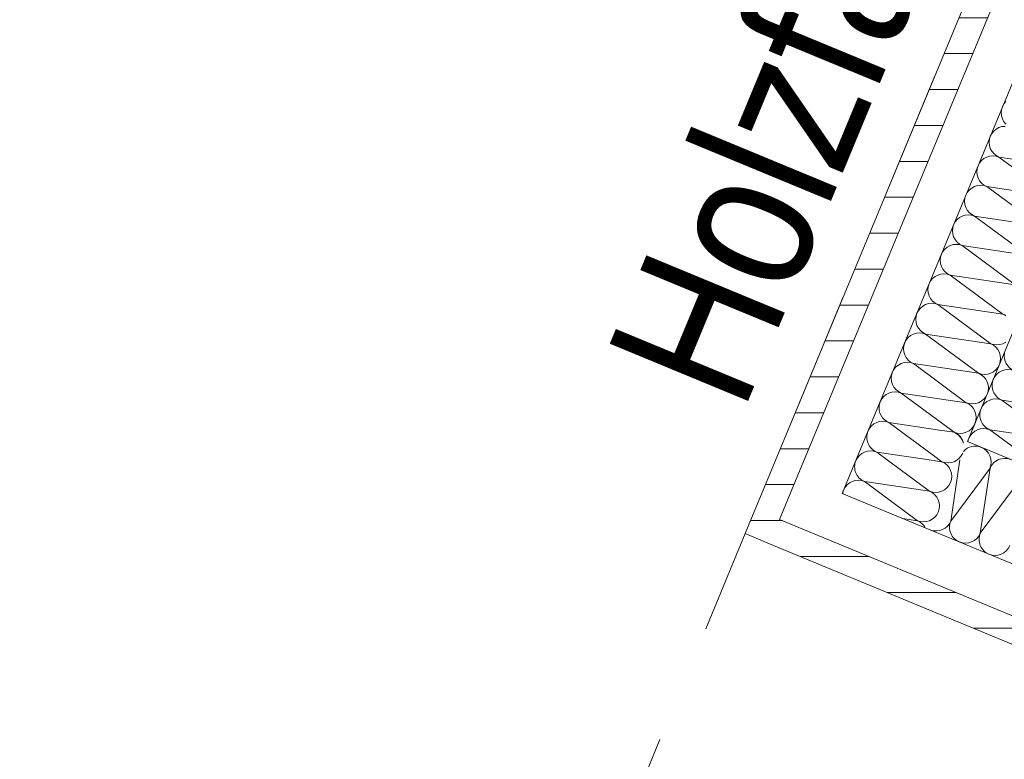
# Model space of a CAD drawing. Header units: metres. Extents: x -79 to 740, y -195 to 69.
# Tile 90 of 256: x -3.865 to -3.043, y 4.541 to 5.158. Entities that reach past the tile are written whole.
import ezdxf

# ---------------------------------------------------------------- set-up
doc = ezdxf.new("R2010")
doc.units = ezdxf.units.M
doc.header["$MEASUREMENT"] = 0
doc.linetypes.add('Strichlinie_ eng', pattern=[0.115, 0.075, -0.04])
for name, color, linetype in [('10 Fassade', 7, 'Continuous'), ('30 Dach', 7, 'Continuous'), ('95 Ausführungsplanung Bemaßung', 7, 'Continuous'), ('Neubau_10 Wand außen', 7, 'Continuous')]:
    doc.layers.add(name, color=color, linetype=linetype)
doc.styles.add('ERSTELLTER_STIL_2', font='ARIALN.TTF')
doc.dimstyles.new('ERSTELLTER_STIL__4', dxfattribs={"dimtxt": 0.125, "dimasz": 0.095143, "dimexe": 0.18, "dimexo": 0.0625, "dimgap": 0, "dimtad": 1, "dimzin": 0, "dimdsep": 46, "dimtxsty": 'ERSTELLTER_STIL_2', "dimblk": 'ARROWHEAD_6', "dimblk1": 'ARROWHEAD_6', "dimblk2": 'ARROWHEAD_6', "dimcen": 0.09, "dimse1": 1, "dimse2": 1, "dimclrd": 7, "dimclre": 7, "dimclrt": 7, "dimazin": 0, "dimtfac": 1, "dimtdec": 4, "dimtmove": 0, "dimatfit": 3, "dimfxl": 1, "dimtolj": 1, "dimtzin": 0, "dimarcsym": 0})
doc.dimstyles.new('ERSTELLTER_STIL__9', dxfattribs={"dimtxt": 0.175, "dimasz": 0.095143, "dimexe": 0.18, "dimexo": 0.0625, "dimgap": 0, "dimtad": 1, "dimzin": 0, "dimdsep": 46, "dimtxsty": 'ERSTELLTER_STIL_2', "dimblk": 'ARROWHEAD_6', "dimblk1": 'ARROWHEAD_6', "dimblk2": 'ARROWHEAD_6', "dimcen": 0.09, "dimse1": 1, "dimse2": 1, "dimclrd": 7, "dimclre": 7, "dimclrt": 7, "dimazin": 0, "dimtfac": 1, "dimtdec": 4, "dimtmove": 0, "dimatfit": 3, "dimfxl": 1, "dimtolj": 1, "dimtzin": 0, "dimarcsym": 0})
pattern_1 = [(0, (0, 0), (0, 0.03), [])]

# ---------------------------------------------------------------- blocks, each defined once
blk = doc.blocks.new('*X97')
at = {"layer": 'Neubau_10 Wand außen', "color": 8, "linetype": 'Continuous', "lineweight": 9}
for p, q in [((-3.10235, 4.79423), (-3.09548, 4.78914)), ((-3.10957, 4.79124), (-3.09548, 4.78914)), ((-3.13022, 4.78268), (-3.10568, 4.7645)), ((-3.1581, 4.77114), (-3.11589, 4.73987)), ((-3.15603, 4.77199), (-3.10568, 4.7645)), ((-3.12797, 4.74166), (-3.11589, 4.73987))]:
    blk.add_line(p, q, dxfattribs=at)
for centre, start, end in [((-3.09038, 4.80146), 13.45814, 67.5), ((-3.09038, 4.80146), 247.5, 337.5), ((-3.10058, 4.77682), 337.5, 67.5), ((-3.10058, 4.77682), 247.5, 337.5), ((-3.16516, 4.76028), 169.13637, 170.34135), ((-3.11079, 4.75218), 337.5, 67.5), ((-3.11079, 4.75218), 247.5, 337.5), ((-3.12099, 4.72755), 28.55483, 67.5)]:
    blk.add_arc(centre, 0.01333, start, end, dxfattribs=at)
blk = doc.blocks.new('*X98')
at = {"layer": 'Neubau_10 Wand außen', "color": 8, "linetype": 'Continuous', "lineweight": 9}
for p, q in [((-3.00505, 4.83453), (-2.99095, 4.83244)), ((-2.99782, 4.83753), (-2.99095, 4.83244)), ((-3.0257, 4.82598), (-3.00116, 4.8078)), ((-3.05357, 4.81444), (-3.01136, 4.78316)), ((-3.05151, 4.81529), (-3.00116, 4.8078)), ((-3.02345, 4.78496), (-3.01136, 4.78316))]:
    blk.add_line(p, q, dxfattribs=at)
for centre, start, end in [((-2.98585, 4.84475), 13.45814, 67.5), ((-2.98585, 4.84475), 247.5, 337.5), ((-2.99606, 4.82012), 337.5, 67.5), ((-2.99606, 4.82012), 247.5, 337.5), ((-3.06064, 4.80357), 169.13637, 170.34135), ((-3.00626, 4.79548), 337.5, 67.5), ((-3.00626, 4.79548), 247.5, 337.5), ((-3.01647, 4.77084), 28.55483, 67.5)]:
    blk.add_arc(centre, 0.01333, start, end, dxfattribs=at)
blk = doc.blocks.new('*X100')
at = {"layer": 'Neubau_10 Wand außen', "color": 8, "linetype": 'Continuous', "lineweight": 9}
for p, q in [((-3.04358, 5.08796), (-3.04482, 5.08566)), ((-3.04193, 5.08998), (-3.04358, 5.08796)), ((-3.04557, 5.08316), (-3.04583, 5.08055)), ((-3.04583, 5.08055), (-3.04557, 5.07795)), ((-3.04482, 5.08566), (-3.04557, 5.08316)), ((-3.04557, 5.07795), (-3.04482, 5.07545)), ((-3.04482, 5.07545), (-3.04358, 5.07315)), ((-3.04358, 5.07315), (-3.04193, 5.07113)), ((-3.05379, 5.06332), (-3.05502, 5.06102)), ((-3.05213, 5.06535), (-3.05379, 5.06332)), ((-3.05011, 5.067), (-3.05213, 5.06535)), ((-3.0478, 5.06824), (-3.05011, 5.067)), ((-3.0453, 5.06899), (-3.0478, 5.06824)), ((-3.0427, 5.06925), (-3.0453, 5.06899)), ((-3.05578, 5.05852), (-3.05604, 5.05592)), ((-3.05604, 5.05592), (-3.05578, 5.05332)), ((-3.05502, 5.06102), (-3.05578, 5.05852)), ((-3.05578, 5.05332), (-3.05502, 5.05081)), ((-3.05502, 5.05081), (-3.05379, 5.04851)), ((-3.05379, 5.04851), (-3.05213, 5.04649)), ((-3.06399, 5.03869), (-3.06523, 5.03638)), ((-3.06234, 5.04071), (-3.06399, 5.03869)), ((-3.06032, 5.04237), (-3.06234, 5.04071)), ((-3.05801, 5.0436), (-3.06032, 5.04237)), ((-3.05551, 5.04436), (-3.05801, 5.0436)), ((-3.05291, 5.04461), (-3.05551, 5.04436)), ((-3.05031, 5.04436), (-3.05291, 5.04461)), ((-3.05213, 5.04649), (-3.05011, 5.04483)), ((-3.0478, 5.0436), (-3.05031, 5.04436)), ((-3.05011, 5.04483), (-3.0478, 5.0436)), ((-3.0478, 5.0436), (-2.99343, 5.03551)), ((-3.0478, 5.0436), (-3.00363, 5.01087)), ((-3.06598, 5.03388), (-3.06624, 5.03128)), ((-3.06624, 5.03128), (-3.06598, 5.02868)), ((-3.06523, 5.03638), (-3.06598, 5.03388)), ((-3.06598, 5.02868), (-3.06523, 5.02618)), ((-3.06523, 5.02618), (-3.06399, 5.02387)), ((-3.06399, 5.02387), (-3.06234, 5.02185)), ((-3.0742, 5.01405), (-3.07543, 5.01175)), ((-3.07254, 5.01607), (-3.0742, 5.01405)), ((-3.07052, 5.01773), (-3.07254, 5.01607)), ((-3.06821, 5.01896), (-3.07052, 5.01773)), ((-3.06571, 5.01972), (-3.06821, 5.01896)), ((-3.06311, 5.01998), (-3.06571, 5.01972)), ((-3.06051, 5.01972), (-3.06311, 5.01998)), ((-3.06234, 5.02185), (-3.06032, 5.02019)), ((-3.05801, 5.01896), (-3.06051, 5.01972)), ((-3.06032, 5.02019), (-3.05801, 5.01896)), ((-3.05801, 5.01896), (-3.00363, 5.01087)), ((-3.05801, 5.01896), (-3.01384, 4.98623)), ((-3.07619, 5.00924), (-3.07645, 5.00664)), ((-3.07645, 5.00664), (-3.07619, 5.00404)), ((-3.07543, 5.01175), (-3.07619, 5.00924)), ((-3.07619, 5.00404), (-3.07543, 5.00154)), ((-3.07543, 5.00154), (-3.0742, 4.99924)), ((-3.0742, 4.99924), (-3.07254, 4.99722)), ((-3.0844, 4.98941), (-3.08564, 4.98711)), ((-3.08275, 4.99144), (-3.0844, 4.98941)), ((-3.08072, 4.99309), (-3.08275, 4.99144)), ((-3.07842, 4.99433), (-3.08072, 4.99309)), ((-3.07592, 4.99508), (-3.07842, 4.99433)), ((-3.07332, 4.99534), (-3.07592, 4.99508)), ((-3.07072, 4.99508), (-3.07332, 4.99534)), ((-3.07254, 4.99722), (-3.07052, 4.99556)), ((-3.06821, 4.99433), (-3.07072, 4.99508)), ((-3.07052, 4.99556), (-3.06821, 4.99433)), ((-3.06821, 4.99433), (-3.02404, 4.9616)), ((-3.06821, 4.99433), (-3.01384, 4.98623)), ((-3.08639, 4.98461), (-3.08665, 4.98201)), ((-3.08665, 4.98201), (-3.08639, 4.97941)), ((-3.08564, 4.98711), (-3.08639, 4.98461)), ((-3.08639, 4.97941), (-3.08564, 4.9769)), ((-3.08564, 4.9769), (-3.0844, 4.9746)), ((-3.0844, 4.9746), (-3.08275, 4.97258)), ((-3.09461, 4.96478), (-3.09584, 4.96247)), ((-3.09295, 4.9668), (-3.09461, 4.96478)), ((-3.09093, 4.96846), (-3.09295, 4.9668)), ((-3.08862, 4.96969), (-3.09093, 4.96846)), ((-3.08612, 4.97045), (-3.08862, 4.96969)), ((-3.08352, 4.9707), (-3.08612, 4.97045)), ((-3.08092, 4.97045), (-3.08352, 4.9707)), ((-3.08275, 4.97258), (-3.08072, 4.97092)), ((-3.07842, 4.96969), (-3.08092, 4.97045)), ((-3.08072, 4.97092), (-3.07842, 4.96969)), ((-3.07842, 4.96969), (-3.02404, 4.9616)), ((-3.07842, 4.96969), (-3.03425, 4.93696)), ((-3.0966, 4.95997), (-3.09686, 4.95737)), ((-3.09686, 4.95737), (-3.0966, 4.95477)), ((-3.09584, 4.96247), (-3.0966, 4.95997)), ((-3.0966, 4.95477), (-3.09584, 4.95227)), ((-3.09584, 4.95227), (-3.09461, 4.94996)), ((-3.09461, 4.94996), (-3.09295, 4.94794)), ((-3.10481, 4.94014), (-3.10605, 4.93784)), ((-3.10316, 4.94216), (-3.10481, 4.94014)), ((-3.10113, 4.94382), (-3.10316, 4.94216)), ((-3.09883, 4.94505), (-3.10113, 4.94382)), ((-3.09633, 4.94581), (-3.09883, 4.94505)), ((-3.09373, 4.94607), (-3.09633, 4.94581)), ((-3.09113, 4.94581), (-3.09373, 4.94607)), ((-3.09295, 4.94794), (-3.09093, 4.94628)), ((-3.08862, 4.94505), (-3.09113, 4.94581)), ((-3.09093, 4.94628), (-3.08862, 4.94505)), ((-3.08862, 4.94505), (-3.03425, 4.93696)), ((-3.08862, 4.94505), (-3.04445, 4.91232)), ((-3.1068, 4.93533), (-3.10706, 4.93273)), ((-3.10706, 4.93273), (-3.1068, 4.93013)), ((-3.10605, 4.93784), (-3.1068, 4.93533)), ((-3.1068, 4.93013), (-3.10605, 4.92763)), ((-3.10605, 4.92763), (-3.10481, 4.92533)), ((-3.10481, 4.92533), (-3.10316, 4.92331)), ((-3.11502, 4.9155), (-3.11625, 4.9132)), ((-3.11336, 4.91752), (-3.11502, 4.9155)), ((-3.11134, 4.91918), (-3.11336, 4.91752)), ((-3.10903, 4.92041), (-3.11134, 4.91918)), ((-3.10653, 4.92117), (-3.10903, 4.92041)), ((-3.10393, 4.92143), (-3.10653, 4.92117)), ((-3.10133, 4.92117), (-3.10393, 4.92143)), ((-3.10316, 4.92331), (-3.10113, 4.92165)), ((-3.09883, 4.92041), (-3.10133, 4.92117)), ((-3.10113, 4.92165), (-3.09883, 4.92041)), ((-3.09883, 4.92041), (-3.05466, 4.88769)), ((-3.09883, 4.92041), (-3.04445, 4.91232)), ((-3.11701, 4.9107), (-3.11727, 4.9081)), ((-3.11727, 4.9081), (-3.11701, 4.9055)), ((-3.11625, 4.9132), (-3.11701, 4.9107)), ((-3.04445, 4.91232), (-3.04195, 4.91156)), ((-3.04215, 4.91109), (-3.04445, 4.91232)), ((-3.11701, 4.9055), (-3.11625, 4.90299)), ((-3.11625, 4.90299), (-3.11502, 4.90069)), ((-3.11502, 4.90069), (-3.11336, 4.89867)), ((-3.12522, 4.89087), (-3.12646, 4.88856)), ((-3.12356, 4.89289), (-3.12522, 4.89087)), ((-3.12154, 4.89455), (-3.12356, 4.89289)), ((-3.11924, 4.89578), (-3.12154, 4.89455)), ((-3.11674, 4.89654), (-3.11924, 4.89578)), ((-3.11414, 4.89679), (-3.11674, 4.89654)), ((-3.11154, 4.89654), (-3.11414, 4.89679)), ((-3.11336, 4.89867), (-3.11134, 4.89701)), ((-3.10903, 4.89578), (-3.11154, 4.89654)), ((-3.11134, 4.89701), (-3.10903, 4.89578)), ((-3.10903, 4.89578), (-3.05466, 4.88769)), ((-3.10903, 4.89578), (-3.06486, 4.86305)), ((-3.12721, 4.88606), (-3.12747, 4.88346)), ((-3.12747, 4.88346), (-3.12721, 4.88086)), ((-3.12646, 4.88856), (-3.12721, 4.88606)), ((-3.05466, 4.88769), (-3.05216, 4.88693)), ((-3.05235, 4.88645), (-3.05466, 4.88769)), ((-3.05033, 4.8848), (-3.05235, 4.88645)), ((-3.05216, 4.88693), (-3.04956, 4.88667)), ((-3.04867, 4.88278), (-3.05033, 4.8848)), ((-3.04956, 4.88667), (-3.04695, 4.88693)), ((-3.04744, 4.88047), (-3.04867, 4.88278)), ((-3.04695, 4.88693), (-3.04445, 4.88769)), ((-3.04445, 4.88769), (-3.04215, 4.88892)), ((-3.12721, 4.88086), (-3.12646, 4.87836)), ((-3.12646, 4.87836), (-3.12522, 4.87605)), ((-3.12522, 4.87605), (-3.12356, 4.87403)), ((-3.04668, 4.87797), (-3.04744, 4.88047)), ((-3.04643, 4.87537), (-3.04668, 4.87797)), ((-3.04668, 4.87277), (-3.04643, 4.87537)), ((-3.13543, 4.86623), (-3.13666, 4.86393)), ((-3.13377, 4.86825), (-3.13543, 4.86623)), ((-3.13175, 4.86991), (-3.13377, 4.86825)), ((-3.12944, 4.87114), (-3.13175, 4.86991)), ((-3.12694, 4.8719), (-3.12944, 4.87114)), ((-3.12434, 4.87216), (-3.12694, 4.8719)), ((-3.12174, 4.8719), (-3.12434, 4.87216)), ((-3.12356, 4.87403), (-3.12154, 4.87237)), ((-3.11924, 4.87114), (-3.12174, 4.8719)), ((-3.12154, 4.87237), (-3.11924, 4.87114)), ((-3.11924, 4.87114), (-3.06486, 4.86305)), ((-3.11924, 4.87114), (-3.07507, 4.83841)), ((-3.05235, 4.86428), (-3.05033, 4.86594)), ((-3.05033, 4.86594), (-3.04867, 4.86796)), ((-3.04867, 4.86796), (-3.04744, 4.87027)), ((-3.04744, 4.87027), (-3.04668, 4.87277)), ((-3.13742, 4.86142), (-3.13768, 4.85882)), ((-3.13768, 4.85882), (-3.13742, 4.85622)), ((-3.13666, 4.86393), (-3.13742, 4.86142)), ((-3.06486, 4.86305), (-3.06236, 4.86229)), ((-3.06256, 4.86182), (-3.06486, 4.86305)), ((-3.06054, 4.86016), (-3.06256, 4.86182)), ((-3.06236, 4.86229), (-3.05976, 4.86204)), ((-3.05888, 4.85814), (-3.06054, 4.86016)), ((-3.05976, 4.86204), (-3.05716, 4.86229)), ((-3.05765, 4.85583), (-3.05888, 4.85814)), ((-3.05716, 4.86229), (-3.05466, 4.86305)), ((-3.05466, 4.86305), (-3.05235, 4.86428)), ((-3.13742, 4.85622), (-3.13666, 4.85372)), ((-3.13666, 4.85372), (-3.13543, 4.85142)), ((-3.13543, 4.85142), (-3.13377, 4.84939)), ((-3.05689, 4.85333), (-3.05765, 4.85583)), ((-3.05663, 4.85073), (-3.05689, 4.85333)), ((-3.05689, 4.84813), (-3.05663, 4.85073)), ((-3.14563, 4.84159), (-3.14686, 4.83929)), ((-3.14397, 4.84361), (-3.14563, 4.84159)), ((-3.14195, 4.84527), (-3.14397, 4.84361)), ((-3.13965, 4.8465), (-3.14195, 4.84527)), ((-3.13715, 4.84726), (-3.13965, 4.8465)), ((-3.13455, 4.84752), (-3.13715, 4.84726)), ((-3.13195, 4.84726), (-3.13455, 4.84752)), ((-3.13377, 4.84939), (-3.13175, 4.84774)), ((-3.12944, 4.8465), (-3.13195, 4.84726)), ((-3.13175, 4.84774), (-3.12944, 4.8465)), ((-3.12944, 4.8465), (-3.08527, 4.81378)), ((-3.12944, 4.8465), (-3.07507, 4.83841)), ((-3.06256, 4.83965), (-3.06054, 4.8413)), ((-3.06054, 4.8413), (-3.05888, 4.84332)), ((-3.05888, 4.84332), (-3.05765, 4.84563)), ((-3.05765, 4.84563), (-3.05689, 4.84813)), ((-3.14762, 4.83679), (-3.14766, 4.83641)), ((-3.14687, 4.83929), (-3.14762, 4.83679)), ((-3.07507, 4.83841), (-3.07257, 4.83765)), ((-3.07276, 4.83718), (-3.07507, 4.83841)), ((-3.07074, 4.83552), (-3.07276, 4.83718)), ((-3.07257, 4.83765), (-3.06997, 4.8374)), ((-3.06908, 4.8335), (-3.07074, 4.83552)), ((-3.06997, 4.8374), (-3.06736, 4.83765)), ((-3.06785, 4.8312), (-3.06908, 4.8335)), ((-3.06736, 4.83765), (-3.06486, 4.83841)), ((-3.06486, 4.83841), (-3.06256, 4.83965)), ((-3.06709, 4.8287), (-3.06785, 4.8312)), ((-3.06684, 4.82609), (-3.06709, 4.8287)), ((-3.06709, 4.82349), (-3.06684, 4.82609)), ((-3.07276, 4.81501), (-3.07074, 4.81667)), ((-3.07074, 4.81667), (-3.06908, 4.81869)), ((-3.06908, 4.81869), (-3.06785, 4.82099)), ((-3.06785, 4.82099), (-3.06709, 4.82349)), ((-3.09736, 4.81557), (-3.08527, 4.81378)), ((-3.08527, 4.81378), (-3.08277, 4.81302)), ((-3.08297, 4.81254), (-3.08527, 4.81378)), ((-3.08095, 4.81089), (-3.08297, 4.81254)), ((-3.08277, 4.81302), (-3.08017, 4.81276)), ((-3.07929, 4.80887), (-3.08095, 4.81089)), ((-3.08017, 4.81276), (-3.07757, 4.81302)), ((-3.07876, 4.80787), (-3.07929, 4.80887)), ((-3.07757, 4.81302), (-3.07507, 4.81378)), ((-3.07507, 4.81378), (-3.07276, 4.81501))]:
    blk.add_line(p, q, dxfattribs=at)
blk = doc.blocks.new('*X103')
at = {"layer": 'Neubau_10 Wand außen', "color": 8, "linetype": 'Continuous', "lineweight": 9}
for p, q in [((-3.13965, 4.82187), (-3.09736, 4.81557)), ((-3.13965, 4.82187), (-3.10235, 4.79423)), ((-3.14985, 4.79723), (-3.10957, 4.79124)), ((-3.14985, 4.79723), (-3.13022, 4.78268)), ((-3.16006, 4.77259), (-3.1581, 4.77114)), ((-3.16006, 4.77259), (-3.15603, 4.77199))]:
    blk.add_line(p, q, dxfattribs=at)
for centre, start, end in [((-3.13455, 4.83419), 170.34134, 247.5), ((-3.14475, 4.80955), 67.5, 157.5), ((-3.14475, 4.80955), 157.5, 247.5), ((-3.09038, 4.80146), 13.45814, 28.55483), ((-3.15496, 4.78491), 67.5, 157.5), ((-3.15496, 4.78491), 157.5, 247.5), ((-3.16516, 4.76028), 67.5, 157.5), ((-3.16516, 4.76028), 157.5, 169.13636)]:
    blk.add_arc(centre, 0.01333, start, end, dxfattribs=at)
blk = doc.blocks.new('*X108')
at = {"layer": 'Neubau_10 Wand außen', "color": 8, "linetype": 'Continuous', "lineweight": 9}
for p, q in [((-3.03512, 4.86516), (-2.99283, 4.85887)), ((-3.03512, 4.86516), (-2.99782, 4.83753)), ((-3.04533, 4.84053), (-3.00505, 4.83453)), ((-3.04533, 4.84053), (-3.0257, 4.82598)), ((-3.05553, 4.81589), (-3.05357, 4.81444)), ((-3.05553, 4.81589), (-3.05151, 4.81529))]:
    blk.add_line(p, q, dxfattribs=at)
for centre, start, end in [((-3.03002, 4.87748), 170.34134, 247.5), ((-3.04023, 4.85285), 67.5, 157.5), ((-3.04023, 4.85285), 157.5, 247.5), ((-2.98585, 4.84475), 13.45814, 28.55483), ((-3.05043, 4.82821), 67.5, 157.5), ((-3.05043, 4.82821), 157.5, 247.5), ((-3.06064, 4.80357), 67.5, 157.5), ((-3.06064, 4.80357), 157.5, 169.13636)]:
    blk.add_arc(centre, 0.01333, start, end, dxfattribs=at)
blk = doc.blocks.new('*X167')
at = {"layer": 'Neubau_10 Wand außen', "color": 8, "linetype": 'Continuous', "lineweight": 9}
for p, q in [((-3.08798, 4.73953), (-3.08035, 4.79081)), ((-3.08798, 4.73953), (-3.05526, 4.7837)), ((-3.06335, 4.72933), (-3.05526, 4.7837)), ((-3.06335, 4.72933), (-3.03062, 4.7735))]:
    blk.add_line(p, q, dxfattribs=at)
for centre, start, end in [((-3.06758, 4.78881), 67.5, 138.05808), ((-3.06758, 4.78881), 337.5, 67.5), ((-3.04294, 4.7786), 67.5, 157.5), ((-3.1003, 4.74464), 250.76881, 337.5), ((-3.07567, 4.73443), 157.5, 247.5), ((-3.07567, 4.73443), 247.5, 337.5), ((-3.05103, 4.72423), 157.5, 247.5), ((-3.05103, 4.72423), 247.5, 337.5)]:
    blk.add_arc(centre, 0.01333, start, end, dxfattribs=at)
blk = doc.blocks.new('*D696')
at = {"layer": '95 Ausführungsplanung Bemaßung', "color": 7, "linetype": 'Continuous', "lineweight": 9}
for p, q in [((-5.31912, 5.63636), (-5.26492, 5.50551)), ((-5.20528, 5.535), (-5.37877, 5.60687)), ((-9.3676, -4.26838), (-5.29202, 5.57093)), ((-9.3947, -4.20296), (-9.3405, -4.33381)), ((-9.28086, -4.30431), (-9.45434, -4.23245)), ((-9.39634, -4.33778), (-9.3676, -4.26838))]:
    blk.add_line(p, q, dxfattribs=at)
at = {"layer": '95 Ausführungsplanung Bemaßung', "color": 7, "lineweight": 9, "insert": (-7.45916, 0.43045), "char_height": 0.175, "attachment_point": 7, "rotation": 67.5, "style": 'ERSTELLTER_STIL_2'}
blk.add_mtext('\\A1;{\\pql;\\fArial Narrow|b0|i0|c0|p0;\\W1.000000;10,65}', dxfattribs=at)
blk = doc.blocks.new('ARROWHEAD_6')
at = {"color": 0, "linetype": 'Continuous', "lineweight": 0}
for p, q in [((-0.5, -0.5), (0.5, 0.5)), ((0, 0), (-1, 0))]:
    blk.add_line(p, q, dxfattribs=at)
blk = doc.blocks.new('*D697')
at = {"layer": '95 Ausführungsplanung Bemaßung', "color": 7, "linetype": 'Continuous', "lineweight": 9}
for p, q in [((-1.35914, 15.06575), (-0.28907, 17.64914)), ((-1.38624, 15.13117), (-1.33204, 15.00032)), ((-1.2724, 15.02982), (-1.44589, 15.10168)), ((-5.29202, 5.57093), (-1.35914, 15.06575)), ((-5.31912, 5.63636), (-5.26492, 5.50551))]:
    blk.add_line(p, q, dxfattribs=at)
at = {"layer": '95 Ausführungsplanung Bemaßung', "color": 7, "lineweight": 9, "insert": (-3.43155, 10.04759), "char_height": 0.175, "attachment_point": 7, "rotation": 67.5, "style": 'ERSTELLTER_STIL_2'}
blk.add_mtext('\\A1;{\\pql;\\fArial Narrow|b0|i0|c0|p0;\\W1.000000;10,27\\fArial Narrow|b0|i0|c0|p0;\\W1.000000;\\A1{\\H.66x;\\S5^  ;}}', dxfattribs=at)
blk = doc.blocks.new('*D701')
at = {"layer": '95 Ausführungsplanung Bemaßung', "color": 7, "linetype": 'Continuous', "lineweight": 9}
for p, q in [((-8.81168, -3.97153), (-4.92247, 5.41786)), ((-8.83878, -3.9061), (-8.78458, -4.03695)), ((-8.72494, -4.00746), (-8.89843, -3.9356)), ((-8.90353, -4.19326), (-8.81168, -3.97153)), ((-8.93063, -4.12783), (-8.87643, -4.25868))]:
    blk.add_line(p, q, dxfattribs=at)
blk = doc.blocks.new('*D702')
at = {"layer": '95 Ausführungsplanung Bemaßung', "color": 7, "linetype": 'Continuous', "lineweight": 9}
for p, q in [((-4.92247, 5.41786), (-4.83751, 5.62296)), ((-4.94957, 5.48329), (-4.89537, 5.35244)), ((-8.81168, -3.97153), (-4.92247, 5.41786)), ((-8.83878, -3.9061), (-8.78458, -4.03695))]:
    blk.add_line(p, q, dxfattribs=at)
at = {"layer": '95 Ausführungsplanung Bemaßung', "color": 7, "lineweight": 9, "char_height": 0.175, "attachment_point": 7, "rotation": 67.5, "style": 'ERSTELLTER_STIL_2'}
for s, insert in [('\\A1;{\\pql;\\fArial Narrow|b0|i0|c0|p0;\\W1.000000;22}', (-5.06021, 5.1768)), ('\\A1;{\\pql;\\fArial Narrow|b0|i0|c0|p0;\\W1.000000;10,16\\fArial Narrow|b0|i0|c0|p0;\\W1.000000;\\A1{\\H.66x;\\S5^  ;}}', (-6.97304, 0.45241)), ('\\A1;{\\pql;\\fArial Narrow|b0|i0|c0|p0;\\W1.000000;24}', (-8.82485, -3.91187))]:
    blk.add_mtext(s, dxfattribs=dict(at, insert=insert))
blk = doc.blocks.new('*D703')
at = {"layer": '95 Ausführungsplanung Bemaßung', "color": 7, "linetype": 'Continuous', "lineweight": 9}
for p, q in [((-4.83751, 5.62296), (-4.74567, 5.84469)), ((-4.86461, 5.68839), (-4.81041, 5.55754)), ((-4.75077, 5.58703), (-4.92426, 5.65889)), ((-4.92247, 5.41786), (-4.83751, 5.62296)), ((-4.94957, 5.48329), (-4.89537, 5.35244)), ((-4.83573, 5.38193), (-5.00921, 5.45379)), ((-8.81168, -3.97153), (-4.92247, 5.41786))]:
    blk.add_line(p, q, dxfattribs=at)
blk = doc.blocks.new('*D704')
at = {"layer": '95 Ausführungsplanung Bemaßung', "color": 7, "linetype": 'Continuous', "lineweight": 9}
for p, q in [((-4.77277, 5.91012), (-4.71857, 5.77927)), ((-4.83751, 5.62296), (-4.74567, 5.84469)), ((-4.86461, 5.68839), (-4.81041, 5.55754)), ((-4.75077, 5.58703), (-4.92426, 5.65889))]:
    blk.add_line(p, q, dxfattribs=at)
blk = doc.blocks.new('*D705')
at = {"layer": '95 Ausführungsplanung Bemaßung', "color": 7, "linetype": 'Continuous', "lineweight": 9}
for p, q in [((-1.04636, 14.77563), (-0.98959, 14.91268)), ((-1.07346, 14.84106), (-1.01925, 14.7102)), ((-4.74567, 5.84469), (-1.04636, 14.77563)), ((-4.77277, 5.91012), (-4.71857, 5.77927)), ((-4.65893, 5.80876), (-4.83241, 5.88062)), ((-4.83751, 5.62296), (-4.74567, 5.84469))]:
    blk.add_line(p, q, dxfattribs=at)
at = {"layer": '95 Ausführungsplanung Bemaßung', "color": 7, "lineweight": 9, "char_height": 0.175, "attachment_point": 7, "rotation": 67.5, "style": 'ERSTELLTER_STIL_2'}
for s, insert in [('\\A1;{\\pql;\\fArial Narrow|b0|i0|c0|p0;\\W1.000000;15}', (-1.18409, 14.53457)), ('\\A1;{\\pql;\\fArial Narrow|b0|i0|c0|p0;\\W1.000000;9,66\\fArial Narrow|b0|i0|c0|p0;\\W1.000000;\\A1{\\H.66x;\\S5^  ;}}', (-2.98042, 10.09146)), ('\\A1;{\\pql;\\fArial Narrow|b0|i0|c0|p0;\\W1.000000;24}', (-4.75884, 5.90435))]:
    blk.add_mtext(s, dxfattribs=dict(at, insert=insert))
blk = doc.blocks.new('*D717')
at = {"layer": '95 Ausführungsplanung Bemaßung', "color": 7, "linetype": 'Continuous', "lineweight": 9}
for p, q in [((-4.55292, 5.26479), (-4.37612, 5.69162)), ((-4.58002, 5.33021), (-4.52582, 5.19936)), ((-4.46617, 5.22886), (-4.63966, 5.30072)), ((-5.52034, 2.92922), (-4.55292, 5.26479)), ((-5.54744, 2.99465), (-5.49324, 2.86379)), ((-5.4336, 2.89329), (-5.60709, 2.96515)), ((-7.43759, -1.69942), (-5.52034, 2.92922))]:
    blk.add_line(p, q, dxfattribs=at)
at = {"layer": '95 Ausführungsplanung Bemaßung', "color": 7, "lineweight": 9, "insert": (-5.14442, 3.92823), "char_height": 0.175, "attachment_point": 7, "rotation": 67.5, "style": 'ERSTELLTER_STIL_2'}
blk.add_mtext('\\A1;{\\pql;\\fArial Narrow|b0|i0|c0|p0;\\W1.000000;2,53}', dxfattribs=at)
blk = doc.blocks.new('*D718')
at = {"layer": '95 Ausführungsplanung Bemaßung', "color": 7, "linetype": 'Continuous', "lineweight": 9}
for p, q in [((-4.37612, 5.69162), (-4.22879, 6.04731)), ((-4.40322, 5.75705), (-4.34902, 5.62619)), ((-4.28938, 5.65569), (-4.46286, 5.72755)), ((-4.55292, 5.26479), (-4.37612, 5.69162)), ((-4.58002, 5.33021), (-4.52582, 5.19936)), ((-4.46617, 5.22886), (-4.63966, 5.30072))]:
    blk.add_line(p, q, dxfattribs=at)
at = {"layer": '95 Ausführungsplanung Bemaßung', "color": 7, "lineweight": 9, "insert": (-4.53997, 5.3875), "char_height": 0.175, "attachment_point": 7, "rotation": 67.5, "style": 'ERSTELLTER_STIL_2'}
blk.add_mtext('\\A1;{\\pql;\\fArial Narrow|b0|i0|c0|p0;\\W1.000000;46}', dxfattribs=at)
blk = doc.blocks.new('*D719')
at = {"layer": '95 Ausführungsplanung Bemaßung', "color": 7, "linetype": 'Continuous', "lineweight": 9}
for p, q in [((-4.25589, 6.11274), (-4.20169, 5.98189)), ((-4.37612, 5.69162), (-4.22879, 6.04731)), ((-4.40322, 5.75705), (-4.34902, 5.62619))]:
    blk.add_line(p, q, dxfattribs=at)
blk = doc.blocks.new('*D760')
at = {"layer": '95 Ausführungsplanung Bemaßung', "color": 7, "linetype": 'Continuous', "lineweight": 9}
for p, q in [((-3.6738, 3.72917), (-3.60194, 3.90266)), ((-3.70726, 3.84466), (-3.63787, 3.81592)), ((-3.57244, 3.84302), (-3.70329, 3.78882)), ((-3.63787, 3.81592), (-3.43277, 3.73096)), ((-3.4687, 3.64422), (-3.39684, 3.81771)), ((-3.36734, 3.75806), (-3.49819, 3.70386)), ((-3.43277, 3.73096), (-3.21103, 3.63912))]:
    blk.add_line(p, q, dxfattribs=at)
at = {"layer": '95 Ausführungsplanung Bemaßung', "color": 7, "lineweight": 9, "insert": (-3.82327, 3.91978), "char_height": 0.125, "attachment_point": 7, "rotation": 337.5, "style": 'ERSTELLTER_STIL_2'}
blk.add_mtext('\\A1;{\\pql;\\fArial Narrow|b0|i0|c0|p0;\\W1.000000;22}', dxfattribs=at)
blk = doc.blocks.new('*D761')
at = {"layer": '95 Ausführungsplanung Bemaßung', "color": 7, "linetype": 'Continuous', "lineweight": 9}
for p, q in [((-3.36734, 3.75806), (-3.49819, 3.70386)), ((-3.43277, 3.73096), (-3.21103, 3.63912)), ((-3.24697, 3.55237), (-3.1751, 3.72586)), ((-3.14561, 3.66622), (-3.27646, 3.61202)), ((-3.21103, 3.63912), (-2.04695, 3.15694))]:
    blk.add_line(p, q, dxfattribs=at)
blk = doc.blocks.new('*D762')
at = {"layer": '95 Ausführungsplanung Bemaßung', "color": 7, "linetype": 'Continuous', "lineweight": 9}
for p, q in [((-3.14561, 3.66622), (-3.27646, 3.61202)), ((-3.21103, 3.63912), (-2.04695, 3.15694)), ((-2.08288, 3.07019), (-2.01102, 3.24368)), ((-1.98152, 3.18404), (-2.11237, 3.12984)), ((-2.04695, 3.15694), (-1.82522, 3.06509))]:
    blk.add_line(p, q, dxfattribs=at)
at = {"layer": '95 Ausführungsplanung Bemaßung', "color": 7, "lineweight": 9, "char_height": 0.125, "attachment_point": 7, "rotation": 337.5, "style": 'ERSTELLTER_STIL_2'}
for s, insert in [('\\A1;{\\pql;\\fArial Narrow|b0|i0|c0|p0;\\W1.000000;24}', (-3.1552, 3.64305)), ('\\A1;{\\pql;\\fArial Narrow|b0|i0|c0|p0;\\W1.000000;1,26}', (-2.74954, 3.47502)), ('\\A1;{\\pql;\\fArial Narrow|b0|i0|c0|p0;\\W1.000000;24}', (-2.23235, 3.26079))]:
    blk.add_mtext(s, dxfattribs=dict(at, insert=insert))
blk = doc.blocks.new('*D772')
at = {"layer": '95 Ausführungsplanung Bemaßung', "color": 7, "linetype": 'Continuous', "lineweight": 9}
for p, q in [((2.78623, 26.11882), (2.81498, 26.18822)), ((2.81333, 26.0534), (2.75913, 26.18425)), ((2.87298, 26.08289), (2.69949, 26.15475)), ((-9.73715, -4.11531), (2.78623, 26.11882)), ((-9.76425, -4.04988), (-9.71005, -4.18074)), ((-9.65041, -4.15124), (-9.8239, -4.07938)), ((-9.7659, -4.1847), (-9.73715, -4.11531))]:
    blk.add_line(p, q, dxfattribs=at)
at = {"layer": '95 Ausführungsplanung Bemaßung', "color": 7, "lineweight": 9, "insert": (-3.58142, 10.731), "char_height": 0.175, "attachment_point": 7, "rotation": 67.5, "style": 'ERSTELLTER_STIL_2'}
blk.add_mtext('\\A1;{\\pql;\\fArial Narrow|b0|i0|c0|p0;\\W1.000000;32,72\\fArial Narrow|b0|i0|c0|p0;\\W1.000000;\\A1{\\H.66x;\\S5^  ;}}', dxfattribs=at)
blk = doc.blocks.new('*D814')
at = {"layer": '95 Ausführungsplanung Bemaßung', "color": 7, "linetype": 'Continuous', "lineweight": 9}
for p, q in [((-6.98054, -4.25402), (-6.90868, -4.08053)), ((-7.01401, -4.13853), (-6.94461, -4.16727)), ((-6.87919, -4.14017), (-7.01004, -4.19437)), ((-6.94461, -4.16727), (-6.71642, -4.2618)), ((-6.75235, -4.34854), (-6.68049, -4.17505)), ((-6.65099, -4.2347), (-6.78184, -4.2889)), ((-6.71642, -4.2618), (-5.35369, -4.82626))]:
    blk.add_line(p, q, dxfattribs=at)
at = {"layer": '95 Ausführungsplanung Bemaßung', "color": 7, "lineweight": 9, "insert": (-7.1812, -4.04819), "char_height": 0.125, "attachment_point": 7, "rotation": 337.5, "style": 'ERSTELLTER_STIL_2'}
blk.add_mtext('\\A1;{\\pql;\\fArial Narrow|b0|i0|c0|p0;\\W1.000000;24\\fArial Narrow|b0|i0|c0|p0;\\W1.000000;\\A1{\\H.66x;\\S5^  ;}}', dxfattribs=at)
blk = doc.blocks.new('*D831')
at = {"layer": '95 Ausführungsplanung Bemaßung', "color": 7, "linetype": 'Continuous', "lineweight": 9}
for p, q in [((-2.74872, 5.9625), (-2.82058, 5.78902)), ((-2.78465, 5.87576), (-2.85405, 5.90451)), ((-2.71923, 5.90286), (-2.85008, 5.84866)), ((-2.54362, 5.87755), (-2.61548, 5.70406)), ((-2.57955, 5.79081), (-2.78465, 5.87576)), ((-2.64498, 5.76371), (-2.51412, 5.81791)), ((-2.35782, 5.69896), (-2.57955, 5.79081))]:
    blk.add_line(p, q, dxfattribs=at)
at = {"layer": '95 Ausführungsplanung Bemaßung', "color": 7, "lineweight": 9, "insert": (-2.97006, 5.97962), "char_height": 0.125, "attachment_point": 7, "rotation": 337.5, "style": 'ERSTELLTER_STIL_2'}
blk.add_mtext('\\A1;{\\pql;\\fArial Narrow|b0|i0|c0|p0;\\W1.000000;22}', dxfattribs=at)

msp = doc.modelspace()

# ---------------------------------------------------------------- hatches: boundary and pattern name
at = {"layer": 'Neubau_10 Wand außen', "linetype": 'Continuous', "lineweight": 9}
h = msp.add_hatch(dxfattribs=at)
h.set_pattern_fill('Holzwerkstoff_Sperrholz__D2', color=8, style=0, pattern_type=2)
h.set_pattern_definition(pattern_1)
h.paths.add_polyline_path([(-3.2512, 4.74941), (-3.23088, 4.74099), (-2.91516, 5.50319), (-2.93549, 5.51161)])
h = msp.add_hatch(dxfattribs=at)
h.set_pattern_fill('Holzwerkstoff_Sperrholz__D2', color=8, style=0, pattern_type=2)
h.set_pattern_definition(pattern_1)
h.paths.add_polyline_path([(-3.2512, 4.74941), (-3.25962, 4.72909), (-3.23088, 4.74099)])
h = msp.add_hatch(dxfattribs=at)
h.set_pattern_fill('Holzwerkstoff_Sperrholz__D2', color=8, style=0, pattern_type=2)
h.set_pattern_definition(pattern_1)
h.paths.add_polyline_path([(-3.25962, 4.72909), (-3.2393, 4.72067), (-3.23088, 4.74099)])
h = msp.add_hatch(dxfattribs=at)
h.set_pattern_fill('Holzwerkstoff_Sperrholz__D2', color=8, style=0, pattern_type=2)
h.set_pattern_definition(pattern_1)
h.paths.add_polyline_path([(-3.2393, 4.72067), (-1.82299, 4.13401), (-1.81349, 4.13864), (-1.8081, 4.15166), (-3.23088, 4.74099)])

# ---------------------------------------------------------------- linework, layer by layer
at = {"layer": '30 Dach', "color": 7, "linetype": 'Strichlinie_ eng', "lineweight": 9}
msp.add_line((-7.04283, -4.40439), (-2.89148, 5.61786), dxfattribs=at)
at = {"layer": 'Neubau_10 Wand außen', "color": 7, "linetype": 'Continuous', "lineweight": 13}
for p, q in [((-2.91516, 5.50319), (-3.21557, 4.77795)), ((-2.87821, 5.48789), (-3.148, 4.83655)), ((-2.8043, 5.45727), (-3.04347, 4.87985)), ((-3.04347, 4.87985), (-3.07409, 4.80594)), ((-3.148, 4.83655), (-3.17861, 4.76264)), ((-3.07409, 4.80594), (-3.00018, 4.77532)), ((-3.21557, 4.77795), (-3.23088, 4.74099)), ((-3.17861, 4.76264), (-3.1047, 4.73203)), ((-3.17861, 4.76264), (-3.1047, 4.73203)), ((-3.23088, 4.74099), (-3.19392, 4.72569)), ((-3.23088, 4.74099), (-3.19392, 4.72569)), ((-3.1047, 4.73203), (-1.79279, 4.18862)), ((-3.19392, 4.72569), (-1.8081, 4.15166))]:
    msp.add_line(p, q, dxfattribs=at)
at = {"layer": 'Neubau_10 Wand außen', "color": 7, "linetype": 'Continuous', "lineweight": 13, "flags": 128}
for points in [[(-2.93549, 5.51161), (-3.25962, 4.72909)], [(-3.25962, 4.72909), (-3.2393, 4.72067)], [(-3.2393, 4.72067), (-1.82299, 4.13401)]]:
    msp.add_lwpolyline(points, dxfattribs=at)

# ---------------------------------------------------------------- block references
at = {"layer": 'Neubau_10 Wand außen', "color": 7, "lineweight": 9}
for name in ['*X100', '*X108', '*X98', '*X103', '*X97', '*X167']:
    msp.add_blockref(name, (0, 0), dxfattribs=at)

# ---------------------------------------------------------------- texts
at = {"layer": '10 Fassade', "color": 7, "linetype": 'Continuous', "lineweight": 9, "insert": (-3.26004, 4.82834), "char_height": 0.125, "attachment_point": 7, "rotation": 67.5, "style": 'ERSTELLTER_STIL_2'}
msp.add_mtext('\\A1;{\\pql;\\fArial Narrow|b0|i0|c0|p0;\\W1.000000;Holz\\fArial Narrow|b0|i0|c0|p0;\\W1.000000;fassade}', dxfattribs=at)

# ---------------------------------------------------------------- dimensions: what is measured, and where the dimension line sits
at = {"layer": '95 Ausführungsplanung Bemaßung', "color": 7, "linetype": 'Continuous', "lineweight": 9}
for base, p1, p2, angle, dimstyle, picture, middle, turn in [((2.78623, 26.11882), (-7.3352, -5.11023), (5.18819, 25.1239), 67.5, 'ERSTELLTER_STIL__9', '*D772', (-3.49754, 11.26856), 67.5), ((-1.35914, 15.06575), (-3.25962, 4.72909), (0.67326, 14.2239), 67.5, 'ERSTELLTER_STIL__9', '*D697', (-3.34766, 10.58514), 67.5), ((-1.04636, 14.77563), (-2.07394, 4.73803), (0.8216, 14.0019), 67.5, 'ERSTELLTER_STIL__9', '*D705', (-2.92202, 10.56749), 67.5), ((-3.43277, 3.73096), (-3.25962, 4.72909), (-1.07398, 9.42557), 337.5, 'ERSTELLTER_STIL__4', '*D760', (-3.71147, 3.94111), 337.5), ((-3.21103, 3.63912), (-1.07398, 9.42557), (-0.83701, 9.37051), 337.5, 'ERSTELLTER_STIL__4', '*D761', (-3.0434, 3.66439), 337.5), ((-2.78465, 5.87576), (-1.07398, 9.42557), (-3.25962, 4.72909), 157.5, 'ERSTELLTER_STIL__4', '*D831', (-2.85825, 6.00096), 337.5), ((-2.04695, 3.15694), (-0.83701, 9.37051), (-3.58614, -0.55899), 337.5, 'ERSTELLTER_STIL__4', '*D762', (-2.57612, 3.47084), 337.5), ((-4.228786, 6.047314), (-2.073944, 4.738028), (-2.637998, 5.388388), 67.5, 'ERSTELLTER_STIL__9', '*D719', (-4.181672, 6.481163), 67.5), ((-4.74567, 5.84469), (-2.27665, 4.56222), (-2.07394, 4.73803), 67.5, 'ERSTELLTER_STIL__9', '*D704', (-4.78872, 6.06088), 67.5), ((-4.37612, 5.69162), (-3.25962, 4.72909), (-2.07394, 4.73803), 67.5, 'ERSTELLTER_STIL__9', '*D718', (-4.56985, 5.54403), 67.5), ((-4.83751, 5.62296), (-3.25962, 4.72909), (-2.27665, 4.56222), 67.5, 'ERSTELLTER_STIL__9', '*D703', (-5.09008, 5.33333), 67.5), ((-4.55292, 5.26479), (-2.49754, 1.67714), (-3.25962, 4.72909), 67.5, 'ERSTELLTER_STIL__9', '*D717', (-5.13856, 4.17102), 67.5), ((-5.29202, 5.57093), (-7.3352, -5.11023), (-3.25962, 4.72909), 67.5, 'ERSTELLTER_STIL__9', '*D696', (-7.42782, 0.73477), 67.5), ((-4.92247, 5.41786), (1.13883, -8.09316), (-3.25962, 4.72909), 67.5, 'ERSTELLTER_STIL__9', '*D702', (-6.88916, 0.98997), 67.5), ((-8.81168, -3.97153), (1.04699, -8.31489), (1.13883, -8.09316), 67.5, 'ERSTELLTER_STIL__9', '*D701', (-8.85473, -3.75534), 67.5), ((-6.71642, -4.2618), (-3.25962, 4.72909), (-6.92063, -4.75482), 337.5, 'ERSTELLTER_STIL__4', '*D814', (-6.91181, -4.08615), 337.5)]:
    dim = msp.add_linear_dim(base=base, p1=p1, p2=p2, angle=angle, dimstyle=dimstyle, dxfattribs=at)
    dim.commit()
    dim.dimension.update_dxf_attribs({"geometry": picture, "text_midpoint": middle, "dimtype": 160, "text_rotation": turn})

doc.saveas('drawing.dxf')
